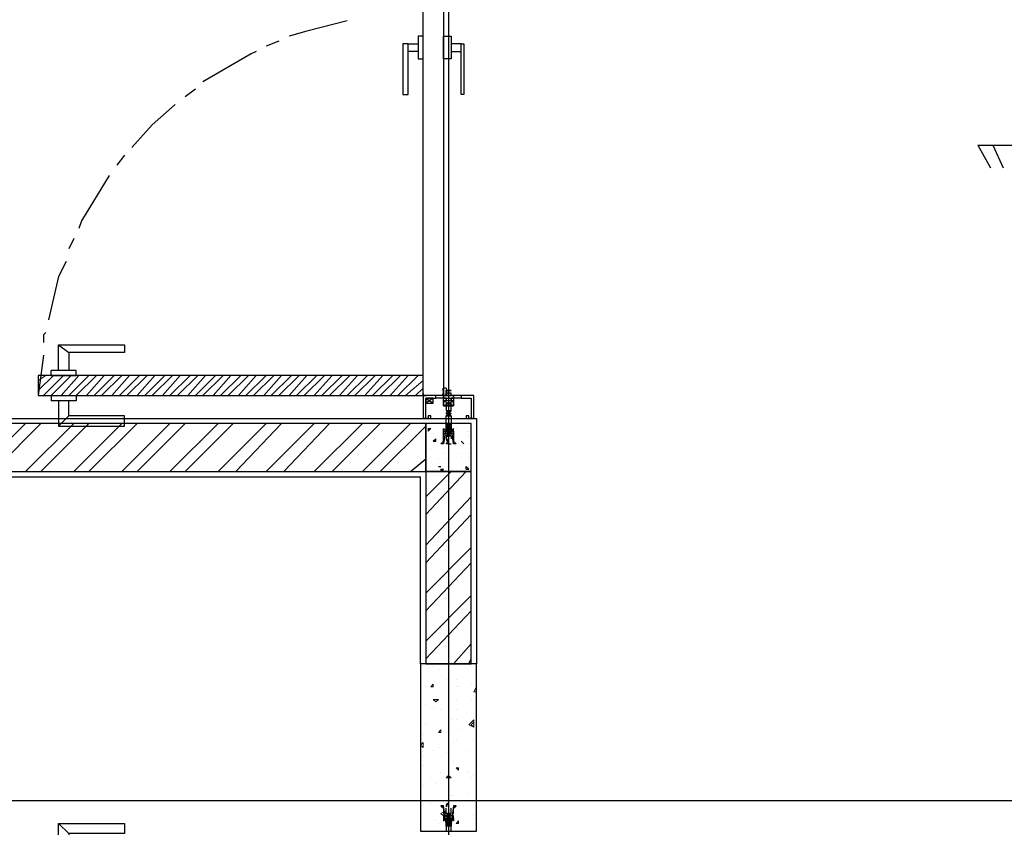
# Model space of a CAD drawing. Header units: millimetres. Extents: x 0 to 420, y 0 to 297.
# Tile 63 of 95: x 186 to 203, y 167 to 181. Entities that reach past the tile are written whole.
import ezdxf

# ---------------------------------------------------------------- set-up
doc = ezdxf.new("R2010")
doc.units = ezdxf.units.MM
doc.layers.add('LINE_000000', color=7, linetype='Continuous')

msp = doc.modelspace()

# ---------------------------------------------------------------- linework, layer by layer
at = {"layer": 'LINE_000000', "lineweight": 25}
for p, q in [((193.548, 231.606), (193.548, 85.937)), ((190.712, 180.298), (190.5, 180.213)), ((189.315, 179.493), (189.145, 179.366)), ((202.396, 178.562), (203.581, 178.562)), ((202.396, 178.562), (202.607, 178.181)), ((202.65, 178.562), (202.819, 178.181)), ((188.129, 178.393), (188.002, 178.223)), ((187.283, 176.996), (187.198, 176.826)), ((187.029, 175.218), (187.198, 175.091)), ((186.775, 175.048), (186.69, 174.371)), ((186.902, 174.71), (186.902, 174.794)), ((186.902, 174.371), (186.902, 174.286)), ((193.082, 174.371), (193.167, 174.371)), ((193.125, 174.413), (193.125, 174.329)), ((193.463, 174.456), (193.463, 174.456)), ((193.463, 174.371), (193.463, 174.371)), ((193.167, 174.329), (193.294, 174.244)), ((193.294, 174.329), (193.167, 174.244)), ((193.336, 174.329), (193.336, 174.329)), ((193.336, 174.329), (193.336, 174.329)), ((193.463, 174.286), (193.633, 174.202)), ((193.463, 174.286), (193.633, 174.202)), ((193.76, 174.329), (193.76, 174.329)), ((193.76, 174.329), (193.76, 174.329)), ((187.029, 173.863), (187.198, 174.032)), ((193.548, 174.032), (193.506, 174.032)), ((193.59, 174.032), (193.59, 174.032)), ((185.674, 173.101), (186.478, 173.905)), ((185.928, 173.101), (186.732, 173.905)), ((186.478, 173.101), (187.283, 173.905)), ((186.732, 173.101), (187.537, 173.905)), ((187.283, 173.101), (188.087, 173.905)), ((187.537, 173.101), (188.341, 173.905)), ((188.087, 173.101), (188.891, 173.905)), ((188.341, 173.101), (189.145, 173.905)), ((188.891, 173.101), (189.696, 173.905)), ((189.145, 173.101), (189.95, 173.905)), ((189.696, 173.101), (190.5, 173.905)), ((189.992, 173.101), (190.754, 173.905)), ((190.5, 173.101), (191.304, 173.905)), ((190.796, 173.101), (191.558, 173.905)), ((191.304, 173.101), (192.109, 173.905)), ((191.601, 173.101), (192.405, 173.905)), ((192.109, 173.101), (192.913, 173.905)), ((192.405, 173.101), (193.167, 173.863)), ((193.125, 173.99), (193.125, 173.99)), ((193.167, 173.99), (193.167, 173.99)), ((193.167, 173.99), (193.167, 173.99)), ((193.506, 173.905), (193.548, 173.905)), ((193.548, 173.863), (193.59, 173.863)), ((193.59, 173.905), (193.59, 173.905)), ((193.929, 173.99), (193.929, 173.99)), ((193.971, 173.99), (193.971, 173.99)), ((193.209, 173.821), (193.252, 173.821)), ((193.209, 173.821), (193.209, 173.778)), ((193.209, 173.778), (193.252, 173.821)), ((193.252, 173.736), (193.252, 173.736)), ((193.252, 173.694), (193.252, 173.694)), ((193.294, 173.736), (193.294, 173.736)), ((193.463, 173.778), (193.463, 173.778)), ((193.506, 173.778), (193.548, 173.821)), ((193.506, 173.736), (193.506, 173.736)), ((193.506, 173.694), (193.506, 173.651)), ((193.548, 173.736), (193.548, 173.736)), ((193.59, 173.736), (193.59, 173.736)), ((193.59, 173.694), (193.59, 173.651)), ((193.675, 173.821), (193.675, 173.821)), ((193.844, 173.778), (193.844, 173.778)), ((193.887, 173.778), (193.887, 173.778)), ((193.887, 173.694), (193.887, 173.694)), ((193.294, 173.609), (193.336, 173.651)), ((193.294, 173.609), (193.336, 173.609)), ((193.294, 173.524), (193.294, 173.524)), ((193.294, 173.524), (193.294, 173.524)), ((193.336, 173.609), (193.336, 173.651)), ((193.506, 173.567), (193.506, 173.567)), ((193.548, 173.567), (193.59, 173.567)), ((193.548, 173.567), (193.59, 173.567)), ((193.548, 173.524), (193.548, 173.524)), ((193.59, 173.567), (193.59, 173.567)), ((193.633, 173.567), (193.633, 173.567)), ((193.76, 173.609), (193.76, 173.609)), ((193.76, 173.609), (193.802, 173.567)), ((193.802, 173.567), (193.76, 173.609)), ((193.887, 173.567), (193.887, 173.567)), ((193.929, 173.609), (193.929, 173.609)), ((193.252, 173.482), (193.252, 173.482)), ((193.252, 173.355), (193.252, 173.355)), ((193.463, 173.397), (193.463, 173.397)), ((193.76, 173.397), (193.76, 173.397)), ((193.76, 173.355), (193.76, 173.355)), ((193.887, 173.397), (193.887, 173.397)), ((193.887, 173.397), (193.887, 173.397)), ((193.887, 173.355), (193.887, 173.355)), ((193.929, 173.313), (193.929, 173.355)), ((192.913, 173.101), (193.167, 173.313)), ((193.167, 173.228), (193.167, 173.228)), ((193.252, 173.313), (193.252, 173.313)), ((193.379, 173.313), (193.379, 173.313)), ((193.379, 173.186), (193.421, 173.186)), ((193.379, 173.186), (193.421, 173.186)), ((193.421, 173.186), (193.421, 173.186)), ((193.506, 173.313), (193.506, 173.313)), ((193.548, 173.313), (193.548, 173.313)), ((193.59, 173.313), (193.59, 173.313)), ((193.844, 173.143), (193.844, 173.186)), ((193.887, 173.143), (193.844, 173.186)), ((193.887, 173.313), (193.887, 173.313)), ((193.887, 173.186), (193.887, 173.186)), ((193.929, 173.313), (193.929, 173.313)), ((183.388, 173.016), (193.082, 173.016)), ((193.082, 169.884), (193.082, 173.016)), ((193.167, 172.678), (193.59, 173.101)), ((193.167, 172.381), (193.844, 173.101)), ((193.421, 173.143), (193.463, 173.143)), ((193.421, 173.143), (193.421, 173.101)), ((193.421, 173.101), (193.463, 173.143)), ((193.548, 173.143), (193.548, 173.143)), ((193.59, 173.143), (193.59, 173.143)), ((193.76, 173.143), (193.76, 173.143)), ((193.844, 173.143), (193.887, 173.143)), ((193.167, 171.873), (193.929, 172.678)), ((193.167, 171.577), (193.929, 172.381)), ((193.167, 171.069), (193.929, 171.831)), ((193.167, 170.773), (193.929, 171.577)), ((193.167, 170.265), (193.929, 171.027)), ((193.167, 169.968), (193.929, 170.773)), ((193.633, 169.884), (193.929, 170.222)), ((193.887, 169.884), (193.929, 169.968)), ((228.6, 167.598), (140.928, 167.598)), ((193.506, 167.386), (193.506, 167.471)), ((193.59, 167.386), (193.59, 167.471)), ((193.506, 167.386), (193.59, 167.344)), ((187.029, 167.217), (187.198, 167.047)), ((193.59, 167.174), (193.59, 167.174))]:
    msp.add_line(p, q, dxfattribs=at)
at = {"layer": 'LINE_000000', "lineweight": 0}
for p, q in [((186.944, 174.71), (186.69, 174.456)), ((186.817, 174.71), (186.69, 174.625)), ((187.113, 174.71), (186.775, 174.371)), ((187.24, 174.71), (186.902, 174.371)), ((187.367, 174.71), (187.071, 174.371)), ((187.537, 174.71), (187.198, 174.371)), ((187.664, 174.71), (187.325, 174.371)), ((187.791, 174.71), (187.494, 174.371)), ((187.96, 174.71), (187.621, 174.371)), ((188.087, 174.71), (187.748, 174.371)), ((188.214, 174.71), (187.918, 174.371)), ((188.383, 174.71), (188.045, 174.371)), ((188.51, 174.71), (188.172, 174.371)), ((188.637, 174.71), (188.341, 174.371)), ((188.807, 174.71), (188.468, 174.371)), ((188.934, 174.71), (188.595, 174.371)), ((189.061, 174.71), (188.764, 174.371)), ((189.23, 174.71), (188.891, 174.371)), ((189.357, 174.71), (189.018, 174.371)), ((189.484, 174.71), (189.188, 174.371)), ((189.653, 174.71), (189.315, 174.371)), ((189.78, 174.71), (189.442, 174.371)), ((189.907, 174.71), (189.611, 174.371)), ((190.077, 174.71), (189.738, 174.371)), ((190.204, 174.71), (189.865, 174.371)), ((190.331, 174.71), (190.034, 174.371)), ((190.5, 174.71), (190.161, 174.371)), ((190.627, 174.71), (190.288, 174.371)), ((190.754, 174.71), (190.458, 174.371)), ((190.923, 174.71), (190.585, 174.371)), ((191.05, 174.71), (190.712, 174.371)), ((191.177, 174.71), (190.881, 174.371)), ((191.347, 174.71), (191.008, 174.371)), ((191.474, 174.71), (191.135, 174.371)), ((191.601, 174.71), (191.304, 174.371)), ((191.77, 174.71), (191.431, 174.371)), ((191.897, 174.71), (191.558, 174.371)), ((192.024, 174.71), (191.728, 174.371)), ((192.193, 174.71), (191.855, 174.371)), ((192.32, 174.71), (191.982, 174.371)), ((192.447, 174.71), (192.151, 174.371)), ((192.617, 174.71), (192.278, 174.371)), ((192.744, 174.71), (192.405, 174.371)), ((192.871, 174.71), (192.574, 174.371)), ((193.04, 174.71), (192.701, 174.371)), ((193.125, 174.625), (192.828, 174.371)), ((193.125, 174.498), (192.998, 174.371)), ((193.548, 173.99), (193.548, 173.99)), ((193.209, 169.884), (193.209, 169.884)), ((193.294, 169.841), (193.294, 169.841)), ((193.379, 169.799), (193.379, 169.799)), ((193.971, 169.884), (193.971, 169.884)), ((193.506, 169.63), (193.506, 169.63)), ((193.675, 169.63), (193.675, 169.63)), ((193.167, 169.545), (193.167, 169.545)), ((193.167, 169.503), (193.167, 169.503)), ((193.252, 169.503), (193.294, 169.545)), ((193.252, 169.503), (193.294, 169.503)), ((193.294, 169.503), (193.294, 169.545)), ((193.675, 169.503), (193.675, 169.503)), ((193.717, 169.503), (193.717, 169.503)), ((193.929, 169.545), (193.929, 169.545)), ((193.971, 169.418), (194.014, 169.503)), ((193.971, 169.418), (194.014, 169.418)), ((194.014, 169.418), (194.014, 169.503)), ((193.294, 169.291), (193.379, 169.291)), ((193.294, 169.291), (193.336, 169.249)), ((193.336, 169.249), (193.379, 169.291)), ((193.675, 169.291), (193.675, 169.291)), ((193.929, 169.291), (193.929, 169.291)), ((193.167, 169.206), (193.167, 169.206)), ((193.294, 169.122), (193.294, 169.122)), ((193.336, 169.164), (193.336, 169.164)), ((193.421, 169.122), (193.421, 169.122)), ((193.675, 169.122), (193.675, 169.122)), ((193.844, 169.079), (193.844, 169.079)), ((193.59, 168.952), (193.59, 168.952)), ((193.675, 168.952), (193.675, 168.952)), ((193.887, 168.868), (193.971, 168.952)), ((193.929, 168.868), (193.971, 168.91)), ((193.971, 168.825), (193.971, 168.91)), ((193.167, 168.868), (193.167, 168.868)), ((193.379, 168.741), (193.421, 168.783)), ((193.379, 168.741), (193.421, 168.741)), ((193.379, 168.741), (193.379, 168.741)), ((193.421, 168.741), (193.421, 168.783)), ((193.76, 168.783), (193.76, 168.783)), ((193.929, 168.868), (193.971, 168.825)), ((193.082, 168.614), (193.082, 168.614)), ((193.082, 168.529), (193.125, 168.571)), ((193.125, 168.698), (193.125, 168.698)), ((193.125, 168.487), (193.125, 168.571)), ((193.633, 168.571), (193.633, 168.571)), ((193.675, 168.614), (193.675, 168.614)), ((193.971, 168.614), (193.971, 168.614)), ((193.082, 168.529), (193.125, 168.487)), ((193.125, 168.529), (193.125, 168.529)), ((193.294, 168.444), (193.294, 168.444)), ((193.379, 168.487), (193.379, 168.487)), ((193.844, 168.444), (193.844, 168.444)), ((193.125, 168.36), (193.125, 168.36)), ((193.506, 168.402), (193.506, 168.402)), ((193.633, 168.275), (193.633, 168.275)), ((193.125, 168.19), (193.125, 168.19)), ((193.675, 168.148), (193.717, 168.148)), ((193.675, 168.148), (193.717, 168.106)), ((193.717, 168.106), (193.717, 168.148)), ((193.252, 167.979), (193.252, 167.979)), ((193.421, 168.063), (193.421, 168.063)), ((193.506, 167.979), (193.548, 168.021)), ((193.506, 167.979), (193.59, 167.979)), ((193.59, 167.979), (193.548, 168.021)), ((193.633, 167.936), (193.633, 167.936)), ((193.887, 168.063), (193.887, 168.063)), ((193.929, 167.979), (193.929, 167.979)), ((193.971, 168.021), (193.971, 168.021)), ((193.125, 167.852), (193.125, 167.852)), ((193.336, 167.894), (193.336, 167.894)), ((193.59, 167.682), (193.59, 167.682)), ((193.633, 167.682), (193.633, 167.682)), ((193.633, 167.598), (193.633, 167.598)), ((193.887, 167.725), (193.887, 167.725)), ((194.014, 167.682), (194.014, 167.725)), ((194.014, 167.682), (194.014, 167.682)), ((193.125, 167.513), (193.125, 167.513)), ((193.252, 167.555), (193.252, 167.555)), ((193.421, 167.386), (193.506, 167.428)), ((193.463, 167.344), (193.506, 167.428)), ((193.463, 167.428), (193.463, 167.428)), ((193.802, 167.513), (193.802, 167.513)), ((193.336, 167.259), (193.336, 167.259)), ((193.421, 167.386), (193.463, 167.344)), ((193.59, 167.301), (193.59, 167.301)), ((193.59, 167.259), (193.59, 167.259)), ((193.675, 167.217), (193.717, 167.259)), ((193.971, 167.344), (193.971, 167.344)), ((193.971, 167.301), (193.971, 167.301)), ((194.014, 167.386), (194.014, 167.386)), ((193.082, 167.174), (193.082, 167.174)), ((193.379, 167.217), (193.379, 167.217))]:
    msp.add_line(p, q, dxfattribs=at)
at = {"layer": 'LINE_000000', "lineweight": 13}
msp.add_line((193.125, 174.371), (193.125, 174.371), dxfattribs=at)
at = {"layer": 'LINE_000000', "lineweight": 25}
for points in [[(193.125, 174.371), (193.125, 180.806), (193.463, 180.806), (193.463, 174.371), (193.125, 174.371)], [(193.04, 180.382), (193.04, 180.001), (193.125, 180.001), (193.125, 180.382), (193.04, 180.382)], [(193.59, 180.382), (193.59, 180.001), (193.463, 180.001), (193.463, 180.382), (193.59, 180.382)], [(192.786, 180.255), (192.786, 179.409), (192.871, 179.409), (192.871, 180.255), (192.786, 180.255)], [(193.04, 180.255), (193.04, 180.128), (192.871, 180.128), (192.871, 180.255), (193.04, 180.255)], [(193.59, 180.255), (193.59, 180.128), (193.76, 180.128), (193.76, 180.255), (193.59, 180.255)], [(193.802, 180.255), (193.802, 179.409), (193.76, 179.409), (193.76, 180.255), (193.802, 180.255)], [(193.125, 174.71), (186.69, 174.71), (186.69, 174.371), (193.125, 174.371), (193.125, 174.71)], [(193.548, 174.371), (193.463, 174.371), (193.463, 174.329), (193.506, 174.329), (193.506, 174.286), (193.506, 174.329), (193.59, 174.329), (193.59, 174.286), (193.59, 174.329), (193.633, 174.329), (193.633, 174.371), (193.548, 174.371), (193.59, 174.371), (193.59, 174.413), (193.548, 174.413), (193.548, 174.371), (193.548, 174.456), (193.59, 174.456), (193.506, 174.456), (193.548, 174.456), (193.548, 174.371), (193.548, 174.413), (193.506, 174.413), (193.506, 174.371), (193.548, 174.371)], [(193.548, 174.371), (193.463, 174.371), (193.463, 174.329), (193.506, 174.329), (193.506, 174.286), (193.506, 174.329), (193.59, 174.329), (193.59, 174.286), (193.59, 174.329), (193.633, 174.329), (193.633, 174.371), (193.548, 174.371), (193.59, 174.371), (193.59, 174.413), (193.548, 174.413), (193.548, 174.371), (193.548, 174.456), (193.59, 174.456), (193.506, 174.456), (193.548, 174.456), (193.548, 174.371), (193.548, 174.413), (193.506, 174.413), (193.506, 174.371), (193.548, 174.371)], [(193.506, 174.456), (193.506, 174.371), (193.506, 174.456)], [(193.294, 174.329), (193.167, 174.329), (193.167, 174.244), (193.294, 174.244), (193.294, 174.329)], [(193.506, 173.905), (193.506, 173.863), (193.463, 173.567), (193.421, 173.567), (193.463, 173.609), (193.463, 173.651), (193.463, 173.694), (193.463, 173.736), (193.506, 173.736), (193.463, 173.736), (193.463, 173.778), (193.506, 173.778), (193.506, 173.821), (193.506, 173.863), (193.506, 174.032), (193.59, 174.032), (193.59, 173.863), (193.59, 173.821), (193.59, 173.778), (193.633, 173.778), (193.633, 173.736), (193.59, 173.736), (193.633, 173.736), (193.633, 173.694), (193.633, 173.651), (193.633, 173.609), (193.675, 173.567), (193.633, 173.567), (193.59, 173.863), (193.59, 173.905), (193.506, 173.905)], [(193.59, 174.117), (193.506, 174.075), (193.59, 174.117)], [(193.506, 174.032), (193.548, 174.032), (193.506, 174.032), (193.548, 174.032), (193.506, 174.032)], [(193.59, 174.032), (193.548, 174.032), (193.59, 174.032)], [(193.167, 173.101), (193.167, 173.905), (183.303, 173.905), (183.303, 173.101), (193.167, 173.101)], [(193.167, 173.99), (193.125, 173.99), (193.167, 173.99)], [(193.125, 173.99), (193.167, 173.99), (193.125, 173.99)], [(193.929, 173.905), (193.167, 173.905), (193.167, 173.101), (193.929, 173.101), (193.929, 173.905)], [(193.548, 173.736), (193.506, 173.736), (193.59, 173.736), (193.548, 173.736)], [(193.548, 173.694), (193.506, 173.694), (193.548, 173.694)], [(193.506, 173.567), (193.548, 173.609), (193.548, 173.567), (193.506, 173.567)], [(193.167, 169.884), (193.929, 169.884), (193.929, 173.101), (193.167, 173.101), (193.167, 169.884)], [(193.082, 167.09), (194.014, 167.09), (194.014, 169.884), (193.082, 169.884), (193.082, 167.09)], [(193.59, 167.217), (193.506, 167.217), (193.59, 167.217)]]:
    msp.add_lwpolyline(points, close=True, dxfattribs=at)
for points in [[(191.855, 180.636), (191.177, 180.467), (190.881, 180.382)], [(190.331, 180.128), (190.246, 180.086), (189.442, 179.62)], [(188.976, 179.239), (188.595, 178.901), (188.256, 178.52)], [(187.875, 178.054), (187.41, 177.292), (187.367, 177.165)], [(187.156, 176.615), (187.029, 176.361), (186.859, 175.641)], [(186.817, 175.429), (186.775, 175.387), (186.775, 175.26)], [(187.029, 174.794), (187.029, 175.218), (188.129, 175.218), (188.129, 175.091), (187.198, 175.091), (187.198, 174.794)], [(186.902, 174.71), (187.325, 174.71), (187.325, 174.794), (186.902, 174.794)], [(193.522, 174.486), (193.513, 174.491), (193.504, 174.495), (193.494, 174.497), (193.485, 174.498), (193.475, 174.497), (193.465, 174.495), (193.456, 174.491), (193.447, 174.486)], [(186.902, 174.371), (187.325, 174.371), (187.325, 174.286), (186.902, 174.286)], [(193.971, 174.371), (193.633, 174.371), (193.633, 174.329), (193.59, 174.329), (193.633, 174.329), (193.633, 174.202), (193.548, 174.202), (193.463, 174.202), (193.463, 174.329), (193.506, 174.329), (193.463, 174.329), (193.463, 174.371), (193.125, 174.371), (193.125, 173.99), (193.252, 173.99), (193.252, 174.032), (193.209, 174.032), (193.209, 173.99), (193.167, 173.99), (193.167, 174.329), (193.294, 174.329)], [(193.294, 174.329), (193.336, 174.329), (193.336, 174.371)], [(193.294, 174.329), (193.336, 174.329), (193.336, 174.371)], [(193.447, 174.383), (193.456, 174.378), (193.465, 174.374), (193.475, 174.372), (193.485, 174.371), (193.494, 174.372), (193.504, 174.374), (193.513, 174.378), (193.522, 174.383)], [(193.454, 174.39), (193.458, 174.401), (193.461, 174.412), (193.463, 174.423), (193.463, 174.434), (193.463, 174.446), (193.461, 174.457), (193.458, 174.468), (193.454, 174.479)], [(193.515, 174.479), (193.511, 174.468), (193.508, 174.457), (193.506, 174.446), (193.506, 174.434), (193.506, 174.423), (193.508, 174.412), (193.511, 174.401), (193.515, 174.39)], [(193.76, 174.371), (193.76, 174.329), (193.802, 174.329), (193.929, 174.329), (193.929, 173.99), (193.887, 173.99), (193.887, 174.032), (193.844, 174.032), (193.844, 173.99), (193.971, 173.99), (193.971, 174.371)], [(187.029, 174.286), (187.029, 173.863), (188.129, 173.863), (188.129, 174.032), (187.198, 174.032), (187.198, 174.286)], [(193.76, 174.329), (193.76, 174.329), (193.633, 174.329), (193.633, 174.202), (193.463, 174.202), (193.463, 174.329), (193.336, 174.329)], [(193.463, 174.202), (193.633, 174.202), (193.633, 174.286), (193.463, 174.286), (193.463, 174.202), (193.633, 174.286)], [(193.463, 174.202), (193.633, 174.202), (193.633, 174.286), (193.463, 174.286), (193.463, 174.202), (193.633, 174.286)], [(193.59, 174.117), (193.59, 174.202), (193.59, 174.244), (193.548, 174.244), (193.548, 174.202), (193.548, 174.244), (193.506, 174.244), (193.506, 174.202), (193.506, 174.117)], [(193.506, 174.075), (193.548, 174.117), (193.506, 174.117), (193.59, 174.117), (193.548, 174.117)], [(193.506, 174.032), (193.548, 174.032), (193.59, 174.032), (193.506, 174.032), (193.59, 174.075)], [(193.506, 174.075), (193.59, 174.075), (193.506, 174.032)], [(193.506, 174.032), (193.548, 174.075), (193.506, 174.075), (193.548, 174.075), (193.506, 174.075), (193.548, 174.075), (193.506, 174.075)], [(193.548, 174.117), (193.59, 174.117), (193.548, 174.117), (193.59, 174.117), (193.548, 174.075), (193.59, 174.075), (193.548, 174.075), (193.59, 174.075), (193.548, 174.075), (193.59, 174.075), (193.548, 174.032), (193.59, 174.032)], [(193.59, 174.032), (193.548, 174.032), (193.59, 174.032), (193.548, 174.032)], [(183.388, 173.99), (194.014, 173.99), (194.014, 169.884)], [(193.506, 173.863), (193.59, 173.863), (193.506, 173.863), (193.59, 173.905)], [(193.548, 173.905), (193.506, 173.905), (193.548, 173.863), (193.506, 173.863), (193.548, 173.863), (193.506, 173.863), (193.548, 173.863), (193.506, 173.863), (193.548, 173.863), (193.59, 173.905)], [(193.548, 173.821), (193.59, 173.821), (193.506, 173.821), (193.59, 173.863)], [(193.506, 173.821), (193.548, 173.821), (193.506, 173.821), (193.548, 173.821), (193.506, 173.821), (193.548, 173.821), (193.59, 173.821), (193.548, 173.821), (193.59, 173.821), (193.548, 173.821), (193.59, 173.821), (193.506, 173.821), (193.548, 173.863)], [(193.59, 173.863), (193.548, 173.863), (193.59, 173.863), (193.548, 173.863), (193.59, 173.863), (193.548, 173.863), (193.59, 173.821)], [(193.929, 173.99), (193.971, 173.99), (193.929, 173.99), (193.971, 173.99), (193.929, 173.99), (193.971, 173.99)], [(193.463, 173.778), (193.463, 173.821), (193.506, 173.778)], [(193.548, 173.778), (193.59, 173.821), (193.506, 173.778), (193.59, 173.821)], [(193.59, 173.778), (193.506, 173.778), (193.59, 173.778), (193.506, 173.736), (193.59, 173.736)], [(193.506, 173.778), (193.548, 173.736), (193.506, 173.736), (193.548, 173.736), (193.506, 173.736)], [(193.59, 173.736), (193.548, 173.736), (193.59, 173.736), (193.548, 173.736), (193.59, 173.778), (193.548, 173.778), (193.59, 173.778), (193.548, 173.778), (193.59, 173.778), (193.548, 173.778), (193.506, 173.778), (193.548, 173.778), (193.506, 173.778), (193.548, 173.778), (193.506, 173.778), (193.548, 173.778)], [(193.59, 173.694), (193.506, 173.694), (193.59, 173.736)], [(193.506, 173.694), (193.548, 173.736), (193.506, 173.736), (193.548, 173.736), (193.59, 173.736)], [(193.59, 173.736), (193.548, 173.736), (193.59, 173.694)], [(193.633, 173.778), (193.633, 173.821), (193.59, 173.778)], [(193.506, 173.668), (193.506, 173.66), (193.508, 173.651), (193.51, 173.643), (193.513, 173.635), (193.516, 173.627), (193.52, 173.619), (193.525, 173.612), (193.53, 173.605)], [(193.524, 173.605), (193.529, 173.612), (193.534, 173.619), (193.538, 173.627), (193.541, 173.635), (193.544, 173.643), (193.546, 173.651), (193.547, 173.66), (193.548, 173.668)], [(193.59, 167.09), (193.59, 167.217), (193.59, 167.259), (193.59, 167.301), (193.633, 167.301), (193.633, 167.344), (193.59, 167.344), (193.633, 167.386), (193.633, 167.428), (193.633, 167.471), (193.675, 167.513), (193.633, 167.513), (193.59, 167.217), (193.59, 167.174), (193.506, 167.174), (193.506, 167.174), (193.506, 167.217), (193.463, 167.513), (193.421, 167.513), (193.463, 167.471), (193.463, 167.428), (193.463, 167.386), (193.506, 167.344), (193.463, 167.344), (193.463, 167.301), (193.506, 167.301), (193.506, 167.259), (193.506, 167.217), (193.506, 167.09)], [(193.53, 167.559), (193.525, 167.552), (193.52, 167.545), (193.516, 167.537), (193.513, 167.53), (193.51, 167.521), (193.508, 167.513), (193.506, 167.505), (193.506, 167.496)], [(193.548, 167.496), (193.547, 167.505), (193.546, 167.513), (193.544, 167.521), (193.541, 167.53), (193.538, 167.537), (193.534, 167.545), (193.529, 167.552), (193.524, 167.559)], [(193.463, 167.301), (193.463, 167.259), (193.506, 167.301)], [(193.59, 167.386), (193.506, 167.386), (193.59, 167.344), (193.548, 167.344), (193.506, 167.344)], [(193.548, 167.344), (193.506, 167.386), (193.548, 167.386), (193.506, 167.386), (193.548, 167.386), (193.506, 167.386)], [(193.506, 167.301), (193.59, 167.301), (193.506, 167.344), (193.59, 167.301)], [(193.548, 167.301), (193.506, 167.301), (193.548, 167.301), (193.506, 167.301), (193.548, 167.301), (193.506, 167.344), (193.548, 167.344), (193.506, 167.344), (193.548, 167.344), (193.506, 167.344), (193.59, 167.344), (193.548, 167.344), (193.59, 167.344), (193.548, 167.344), (193.59, 167.301), (193.548, 167.301), (193.59, 167.301), (193.548, 167.301), (193.59, 167.301), (193.548, 167.301), (193.506, 167.301), (193.59, 167.259)], [(193.506, 167.259), (193.548, 167.259), (193.506, 167.259), (193.548, 167.259), (193.506, 167.259), (193.548, 167.259), (193.59, 167.259), (193.548, 167.259), (193.59, 167.259), (193.548, 167.259), (193.59, 167.301)], [(193.548, 167.259), (193.506, 167.301), (193.59, 167.301), (193.548, 167.301)], [(193.59, 167.259), (193.506, 167.259), (193.548, 167.259), (193.59, 167.259), (193.506, 167.259), (193.59, 167.217)], [(193.548, 167.259), (193.506, 167.217), (193.548, 167.217), (193.506, 167.217), (193.548, 167.217), (193.506, 167.217), (193.548, 167.217), (193.506, 167.217), (193.548, 167.174)], [(193.548, 167.344), (193.59, 167.344), (193.548, 167.386), (193.59, 167.386)], [(193.59, 167.217), (193.548, 167.217), (193.59, 167.217), (193.548, 167.217), (193.59, 167.217), (193.548, 167.259), (193.59, 167.259)], [(193.633, 167.301), (193.633, 167.259), (193.59, 167.301)], [(187.029, 166.793), (187.029, 167.217), (188.129, 167.217), (188.129, 167.047), (187.198, 167.047), (187.198, 166.793)], [(193.59, 167.174), (193.506, 167.217), (193.548, 167.174)], [(193.59, 167.174), (193.548, 167.217), (193.59, 167.217)]]:
    msp.add_lwpolyline(points, dxfattribs=at)
at = {"layer": 'LINE_000000', "lineweight": 13}
msp.add_lwpolyline([(193.125, 174.371), (193.463, 174.371), (193.125, 174.371), (193.125, 174.71), (193.125, 174.371)], close=True, dxfattribs=at)
at = {"layer": 'LINE_000000', "lineweight": 0}
for points in [[(193.971, 168.952), (193.971, 168.825), (193.887, 168.868)], [(193.675, 167.217), (193.717, 167.217), (193.717, 167.259)]]:
    msp.add_lwpolyline(points, dxfattribs=at)

doc.saveas('drawing.dxf')
